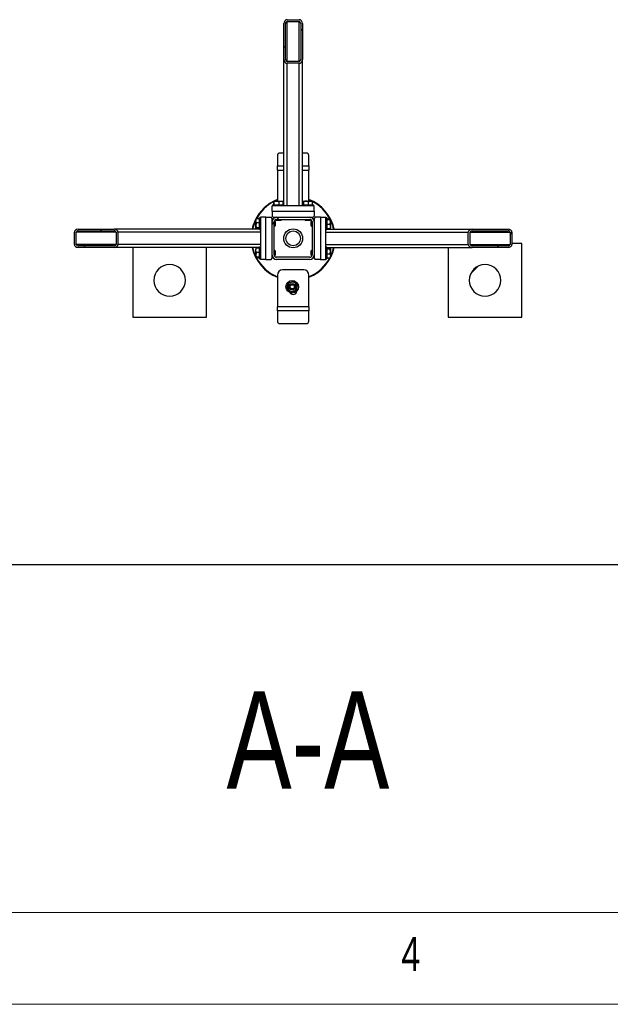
# Model space of a CAD drawing. Header units: millimetres. Extents: x 5 to 589, y 5 to 415.
# Tile 11 of 104: x 150 to 183, y 5 to 59. Entities that reach past the tile are written whole.
import ezdxf

# ---------------------------------------------------------------- set-up
doc = ezdxf.new("R2010")
doc.units = ezdxf.units.MM
doc.layers.add('NOTES', color=6, linetype='Continuous')
doc.layers.add('TRAIT-FINS', color=9, linetype='Continuous')
doc.layers.add('TRAIT-FORT', color=4, linetype='Continuous', lineweight=25)
doc.styles.add('SLDTEXTSTYLE0', font='TXT', dxfattribs={"width": 0.75})

msp = doc.modelspace()

# ---------------------------------------------------------------- hatches: boundary and pattern name
at = {"layer": 'TRAIT-FINS'}
h = msp.add_hatch(dxfattribs=at)
h.set_pattern_fill('ANSI31', color=9, angle=3e-322, style=0)
edge = h.paths.add_edge_path(flags=0)
edge.add_line((165.78934, 56.36546), (165.78934, 58.32968))
edge.add_ellipse((165.61791, 58.32968), major_axis=(0, 0.2032), ratio=0.84366149, start_angle=270, end_angle=360)
edge.add_line((165.61791, 58.53288), (164.96077, 58.53288))
edge.add_ellipse((164.96077, 58.32968), major_axis=(0, 0.2032), ratio=0.84366149, start_angle=360, end_angle=450)
edge.add_line((164.78934, 58.32968), (164.78934, 56.36546))
edge.add_ellipse((164.96077, 56.36546), major_axis=(0, 0.2032), ratio=0.84366149, start_angle=90, end_angle=180)
edge.add_line((164.96077, 56.16226), (165.61791, 56.16226))
edge.add_ellipse((165.61791, 56.36546), major_axis=(0, 0.2032), ratio=0.84366149, start_angle=180, end_angle=270)
edge = h.paths.add_edge_path(flags=0)
edge.add_line((165.70362, 58.32968), (165.70362, 56.36546))
edge.add_ellipse((165.61791, 56.36546), major_axis=(0, 0.1016), ratio=0.84366149, start_angle=180, end_angle=270, ccw=False)
edge.add_line((165.61791, 56.26386), (164.96077, 56.26386))
edge.add_ellipse((164.96077, 56.36546), major_axis=(0, 0.1016), ratio=0.84366149, start_angle=90, end_angle=180, ccw=False)
edge.add_line((164.87505, 56.36546), (164.87505, 58.32968))
edge.add_ellipse((164.96077, 58.32968), major_axis=(0, 0.1016), ratio=0.84366149, start_angle=0, end_angle=90, ccw=False)
edge.add_line((164.96077, 58.43128), (165.61791, 58.43128))
edge.add_ellipse((165.61791, 58.32968), major_axis=(0, 0.1016), ratio=0.84366149, start_angle=270, end_angle=360, ccw=False)
h = msp.add_hatch(dxfattribs=at)
h.set_pattern_fill('ANSI31', color=9, angle=3e-322, style=0)
edge = h.paths.add_edge_path(flags=0)
edge.add_arc((164.37505, 45.73031), 0.22857, 180, 270)
edge.add_line((164.37505, 45.50174), (166.20362, 45.50174))
edge.add_arc((166.20362, 45.73031), 0.22857, 270, 360)
edge.add_line((166.4322, 45.73031), (166.4322, 47.55888))
edge.add_arc((166.20362, 47.55888), 0.22857, 0, 90)
edge.add_line((166.20362, 47.78746), (164.37505, 47.78746))
edge.add_arc((164.37505, 47.55888), 0.22857, 90, 180)
edge.add_line((164.14648, 47.55888), (164.14648, 45.73031))
edge = h.paths.add_edge_path(flags=0)
edge.add_line((166.20362, 45.61603), (164.37505, 45.61603))
edge.add_arc((164.37505, 45.73031), 0.11429, 180, 270, ccw=False)
edge.add_line((164.26077, 45.73031), (164.26077, 47.55888))
edge.add_arc((164.37505, 47.55888), 0.11429, 90, 180, ccw=False)
edge.add_line((164.37505, 47.67317), (166.20362, 47.67317))
edge.add_arc((166.20362, 47.55888), 0.11429, 0, 90, ccw=False)
edge.add_line((166.31791, 47.55888), (166.31791, 45.73031))
edge.add_arc((166.20362, 45.73031), 0.11429, 270, 360, ccw=False)
h = msp.add_hatch(dxfattribs=at)
h.set_pattern_fill('ANSI31', color=9, angle=3e-322, style=0)
edge = h.paths.add_edge_path(flags=0)
edge.add_line((155.56848, 47.1446), (153.60425, 47.1446))
edge.add_ellipse((153.60425, 46.97317), major_axis=(-0.2032, 0), ratio=0.84366149, start_angle=270, end_angle=360)
edge.add_line((153.40106, 46.97317), (153.40106, 46.31603))
edge.add_ellipse((153.60425, 46.31603), major_axis=(-0.2032, 0), ratio=0.84366149, start_angle=360, end_angle=450)
edge.add_line((153.60425, 46.1446), (155.56848, 46.1446))
edge.add_ellipse((155.56848, 46.31603), major_axis=(-0.2032, 0), ratio=0.84366149, start_angle=90, end_angle=180)
edge.add_line((155.77168, 46.31603), (155.77168, 46.97317))
edge.add_ellipse((155.56848, 46.97317), major_axis=(-0.2032, 0), ratio=0.84366149, start_angle=180, end_angle=270)
edge = h.paths.add_edge_path(flags=0)
edge.add_line((153.60425, 47.05888), (155.56848, 47.05888))
edge.add_ellipse((155.56848, 46.97317), major_axis=(-0.1016, 0), ratio=0.84366149, start_angle=180, end_angle=270, ccw=False)
edge.add_line((155.67008, 46.97317), (155.67008, 46.31603))
edge.add_ellipse((155.56848, 46.31603), major_axis=(-0.1016, 0), ratio=0.84366149, start_angle=90, end_angle=180, ccw=False)
edge.add_line((155.56848, 46.23031), (153.60425, 46.23031))
edge.add_ellipse((153.60425, 46.31603), major_axis=(-0.1016, 0), ratio=0.84366149, start_angle=0, end_angle=90, ccw=False)
edge.add_line((153.50265, 46.31603), (153.50265, 46.97317))
edge.add_ellipse((153.60425, 46.97317), major_axis=(-0.1016, 0), ratio=0.84366149, start_angle=270, end_angle=360, ccw=False)
h = msp.add_hatch(dxfattribs=at)
h.set_pattern_fill('ANSI31', color=9, angle=3e-322, style=0)
edge = h.paths.add_edge_path(flags=0)
edge.add_line((175.0102, 46.1446), (176.97442, 46.1446))
edge.add_ellipse((176.97442, 46.31603), major_axis=(0.2032, 0), ratio=0.84366149, start_angle=270, end_angle=360)
edge.add_line((177.17762, 46.31603), (177.17762, 46.97317))
edge.add_ellipse((176.97442, 46.97317), major_axis=(0.2032, 0), ratio=0.84366149, start_angle=360, end_angle=450)
edge.add_line((176.97442, 47.1446), (175.0102, 47.1446))
edge.add_ellipse((175.0102, 46.97317), major_axis=(0.2032, 0), ratio=0.84366149, start_angle=90, end_angle=180)
edge.add_line((174.807, 46.97317), (174.807, 46.31603))
edge.add_ellipse((175.0102, 46.31603), major_axis=(0.2032, 0), ratio=0.84366149, start_angle=180, end_angle=270)
edge = h.paths.add_edge_path(flags=0)
edge.add_line((176.97442, 46.23031), (175.0102, 46.23031))
edge.add_ellipse((175.0102, 46.31603), major_axis=(0.1016, 0), ratio=0.84366149, start_angle=180, end_angle=270, ccw=False)
edge.add_line((174.9086, 46.31603), (174.9086, 46.97317))
edge.add_ellipse((175.0102, 46.97317), major_axis=(0.1016, 0), ratio=0.84366149, start_angle=90, end_angle=180, ccw=False)
edge.add_line((175.0102, 47.05888), (176.97442, 47.05888))
edge.add_ellipse((176.97442, 46.97317), major_axis=(0.1016, 0), ratio=0.84366149, start_angle=0, end_angle=90, ccw=False)
edge.add_line((177.07602, 46.97317), (177.07602, 46.31603))
edge.add_ellipse((176.97442, 46.31603), major_axis=(0.1016, 0), ratio=0.84366149, start_angle=270, end_angle=360, ccw=False)
h = msp.add_hatch(dxfattribs=at)
h.set_pattern_fill('ANSI31', color=9, angle=3e-322, style=0)
edge = h.paths.add_edge_path(flags=0)
edge.add_arc((158.57505, 44.35888), 0.85714, 180, 360)
edge.add_arc((158.57505, 44.35888), 0.85714, 0, 180)
h = msp.add_hatch(dxfattribs=at)
h.set_pattern_fill('ANSI31', color=9, angle=3e-322, style=0)
edge = h.paths.add_edge_path(flags=0)
edge.add_arc((175.71791, 44.35888), 0.85714, 180, 360)
edge.add_arc((175.71791, 44.35888), 0.85714, 0, 180)

# ---------------------------------------------------------------- linework, layer by layer
at = {"color": 7, "linetype": 'Continuous', "lineweight": 18}
for p, q in [((10, 10), (584, 10)), ((5, 5), (589, 5))]:
    msp.add_line(p, q, dxfattribs=at)
at = {"layer": 'TRAIT-FORT', "color": 4, "linetype": 'Continuous', "lineweight": 25}
for p, q in [((164.96077, 58.53288), (165.61791, 58.53288)), ((164.96077, 58.43128), (165.61791, 58.43128)), ((164.96077, 56.26386), (164.96077, 58.43128)), ((165.61791, 56.26386), (165.61791, 58.43128)), ((164.78934, 56.36546), (164.78934, 58.32968)), ((164.87505, 56.36546), (164.87505, 58.32968)), ((165.70362, 58.32968), (165.70362, 56.36546)), ((165.78934, 58.32968), (165.78934, 56.36546)), ((164.78934, 48.47317), (164.78934, 56.36546)), ((165.61791, 56.26386), (164.96077, 56.26386)), ((165.78934, 48.47317), (165.78934, 56.36546)), ((165.61791, 56.16226), (164.96077, 56.16226)), ((164.96077, 48.41603), (164.96077, 56.16226)), ((165.61791, 48.41603), (165.61791, 56.16226)), ((164.4322, 51.153), (164.4322, 50.58746)), ((164.78934, 51.27672), (164.57505, 51.27672)), ((166.00362, 51.27672), (165.78934, 51.27672)), ((166.14648, 50.58746), (166.14648, 51.153)), ((164.4322, 50.35888), (164.4322, 50.58746)), ((164.4322, 50.58746), (164.78934, 50.58746)), ((164.4322, 50.35888), (164.4322, 48.67317)), ((164.4322, 50.35888), (164.78934, 50.35888)), ((165.78934, 50.58746), (166.14648, 50.58746)), ((165.78934, 50.35888), (166.14648, 50.35888)), ((166.14648, 50.58746), (166.14648, 50.35888)), ((166.14648, 48.67317), (166.14648, 50.35888)), ((166.4322, 48.41603), (164.14648, 48.41603)), ((164.14648, 48.13031), (164.14648, 48.41603)), ((164.17505, 48.47317), (164.17505, 48.41603)), ((164.17505, 48.47317), (164.77965, 48.47317)), ((164.23102, 48.47317), (164.23102, 48.64447)), ((164.25862, 48.67317), (164.24461, 48.66508)), ((164.25862, 48.67317), (164.72005, 48.67317)), ((164.26566, 48.47317), (164.26566, 48.64447)), ((164.52397, 48.47317), (164.52397, 48.64447)), ((164.73407, 48.66508), (164.72005, 48.67317)), ((164.74765, 48.47317), (164.74765, 48.64447)), ((164.77965, 48.47317), (164.80362, 48.47317)), ((164.80362, 48.41603), (164.80362, 48.47317)), ((165.77505, 48.47317), (165.77505, 48.41603)), ((165.77505, 48.47317), (166.37965, 48.47317)), ((165.83102, 48.47317), (165.83102, 48.64447)), ((165.85862, 48.67317), (165.84461, 48.66508)), ((165.85862, 48.67317), (166.32005, 48.67317)), ((165.86566, 48.47317), (165.86566, 48.64447)), ((166.12397, 48.47317), (166.12397, 48.64447)), ((166.33407, 48.66508), (166.32005, 48.67317)), ((166.34765, 48.47317), (166.34765, 48.64447)), ((166.37965, 48.47317), (166.40362, 48.47317)), ((166.40362, 48.41603), (166.40362, 48.47317)), ((166.4322, 48.13031), (166.4322, 48.41603)), ((163.26886, 47.68933), (163.26077, 47.67531)), ((163.26077, 47.21388), (163.26077, 47.67531)), ((163.46077, 47.70291), (163.28947, 47.70291)), ((163.51791, 47.75888), (163.46077, 47.75888)), ((163.46077, 47.73491), (163.46077, 47.75888)), ((163.46077, 47.13031), (163.46077, 47.73491)), ((163.80362, 47.78746), (163.51791, 47.78746)), ((163.51791, 47.78746), (163.51791, 45.50174)), ((163.80362, 45.50174), (163.80362, 47.78746)), ((163.80362, 47.78746), (164.08934, 47.78746)), ((164.14648, 47.73031), (164.08934, 47.78746)), ((164.14648, 48.13031), (164.14648, 47.8446)), ((164.14648, 48.13031), (166.4322, 48.13031)), ((164.14648, 47.8446), (164.20362, 47.78746)), ((164.14648, 47.55888), (164.14648, 47.73031)), ((164.20362, 47.78746), (164.37505, 47.78746)), ((164.34648, 47.78746), (164.34648, 47.78566)), ((164.34648, 47.66954), (164.34648, 47.63603)), ((164.37505, 47.78746), (166.20362, 47.78746)), ((164.37505, 47.67317), (166.20362, 47.67317)), ((164.6322, 47.63603), (164.6322, 47.67317)), ((165.94648, 47.67317), (165.94648, 47.63603)), ((166.20362, 47.78746), (166.37505, 47.78746)), ((166.2322, 47.78566), (166.2322, 47.78746)), ((166.2322, 47.63603), (166.2322, 47.66954)), ((166.37505, 47.78746), (166.4322, 47.8446)), ((166.4322, 48.13031), (166.4322, 47.8446)), ((166.48934, 47.78746), (166.4322, 47.73031)), ((166.4322, 47.73031), (166.4322, 47.55888)), ((166.77505, 47.78746), (166.48934, 47.78746)), ((166.77505, 47.78746), (166.77505, 45.50174)), ((166.77505, 47.78746), (167.06077, 47.78746)), ((167.06077, 45.50174), (167.06077, 47.78746)), ((167.11791, 47.75888), (167.06077, 47.75888)), ((167.11791, 47.75888), (167.11791, 47.15428)), ((167.11791, 47.70291), (167.28921, 47.70291)), ((167.11791, 47.66828), (167.28921, 47.66828)), ((167.31791, 47.67531), (167.30982, 47.68933)), ((167.31791, 47.67531), (167.31791, 47.21388)), ((153.60425, 47.1446), (155.56848, 47.1446)), ((163.46077, 47.1446), (155.56848, 47.1446)), ((163.26077, 47.63434), (163.23828, 47.58686)), ((163.26077, 47.21388), (163.26886, 47.19987)), ((163.46077, 47.47923), (163.28947, 47.47923)), ((163.46077, 47.22092), (163.28947, 47.22092)), ((163.46077, 47.18628), (163.28947, 47.18628)), ((163.46077, 47.13031), (163.51791, 47.13031)), ((164.14827, 47.58746), (164.14648, 47.58746)), ((164.14648, 45.73031), (164.14648, 47.55888)), ((164.26077, 45.73031), (164.26077, 47.55888)), ((164.26077, 47.30174), (164.29791, 47.30174)), ((164.29791, 47.58746), (164.2644, 47.58746)), ((164.31791, 47.56746), (164.29791, 47.58746)), ((164.29791, 47.30174), (164.29791, 47.58746)), ((164.29791, 47.30174), (164.31791, 47.32174)), ((164.31791, 47.56746), (164.31791, 47.32174)), ((164.34648, 47.63603), (164.36648, 47.61603)), ((164.34648, 47.63603), (164.6322, 47.63603)), ((164.6122, 47.61603), (164.36648, 47.61603)), ((164.6122, 47.61603), (164.6322, 47.63603)), ((165.94648, 47.63603), (165.96648, 47.61603)), ((165.94648, 47.63603), (166.2322, 47.63603)), ((166.2122, 47.61603), (165.96648, 47.61603)), ((166.2122, 47.61603), (166.2322, 47.63603)), ((166.28077, 47.58746), (166.26077, 47.56746)), ((166.26077, 47.32174), (166.26077, 47.56746)), ((166.26077, 47.32174), (166.28077, 47.30174)), ((166.31428, 47.58746), (166.28077, 47.58746)), ((166.28077, 47.58746), (166.28077, 47.30174)), ((166.28077, 47.30174), (166.31791, 47.30174)), ((166.31791, 47.55888), (166.31791, 45.73031)), ((166.4322, 47.58746), (166.4304, 47.58746)), ((166.4322, 47.55888), (166.4322, 45.73031)), ((167.06077, 47.13031), (167.11791, 47.13031)), ((167.11791, 47.40997), (167.28921, 47.40997)), ((167.11791, 47.18628), (167.28921, 47.18628)), ((167.11791, 47.15428), (167.11791, 47.13031)), ((167.11791, 47.1446), (175.0102, 47.1446)), ((167.30982, 47.19987), (167.31791, 47.21388)), ((175.0102, 47.1446), (176.97442, 47.1446)), ((153.40106, 46.31603), (153.40106, 46.97317)), ((153.50265, 46.31603), (153.50265, 46.97317)), ((155.67008, 46.97317), (153.50265, 46.97317)), ((153.60425, 47.05888), (155.56848, 47.05888)), ((155.67008, 46.97317), (155.67008, 46.31603)), ((155.77168, 46.97317), (155.77168, 46.31603)), ((163.51791, 46.97317), (155.77168, 46.97317)), ((167.06077, 46.97317), (174.807, 46.97317)), ((174.807, 46.31603), (174.807, 46.97317)), ((174.9086, 46.31603), (174.9086, 46.97317)), ((174.9086, 46.97317), (177.07602, 46.97317)), ((175.0102, 47.05888), (176.97442, 47.05888)), ((177.07602, 46.97317), (177.07602, 46.31603)), ((177.17762, 46.97317), (177.17762, 46.31603)), ((155.67008, 46.31603), (153.50265, 46.31603)), ((155.56848, 46.23031), (153.60425, 46.23031)), ((155.56848, 46.1446), (153.60425, 46.1446)), ((163.46077, 46.1446), (155.56848, 46.1446)), ((163.51791, 46.31603), (155.77168, 46.31603)), ((156.57505, 46.1446), (156.57505, 42.35888)), ((160.57505, 42.35888), (160.57505, 46.1446)), ((163.26886, 46.08933), (163.26077, 46.07531)), ((163.26077, 45.61388), (163.26077, 46.07531)), ((163.46077, 46.10291), (163.28947, 46.10291)), ((163.51791, 46.15888), (163.46077, 46.15888)), ((163.46077, 46.13491), (163.46077, 46.15888)), ((163.46077, 45.53031), (163.46077, 46.13491)), ((167.06077, 46.31603), (174.807, 46.31603)), ((167.11791, 46.15888), (167.06077, 46.15888)), ((167.11791, 46.15888), (167.11791, 45.55428)), ((167.11791, 46.1446), (175.0102, 46.1446)), ((167.11791, 46.10291), (167.28921, 46.10291)), ((167.11791, 46.06828), (167.28921, 46.06828)), ((167.31791, 46.07531), (167.30982, 46.08933)), ((167.31791, 46.07531), (167.31791, 45.61388)), ((173.71791, 46.1446), (173.71791, 42.35888)), ((174.9086, 46.31603), (177.07602, 46.31603)), ((176.97442, 46.23031), (175.0102, 46.23031)), ((176.97442, 46.1446), (175.0102, 46.1446)), ((177.71791, 46.35888), (177.17762, 46.35888)), ((177.71791, 42.35888), (177.71791, 46.35888)), ((163.26077, 45.61388), (163.26886, 45.59987)), ((163.46077, 45.87923), (163.28947, 45.87923)), ((163.46077, 45.62092), (163.28947, 45.62092)), ((163.46077, 45.58628), (163.28947, 45.58628)), ((163.46077, 45.53031), (163.51791, 45.53031)), ((164.08934, 45.50174), (164.14648, 45.55888)), ((164.14648, 45.55888), (164.14648, 45.73031)), ((164.14648, 45.70174), (164.14827, 45.70174)), ((164.29791, 45.98746), (164.26077, 45.98746)), ((164.2644, 45.70174), (164.29791, 45.70174)), ((164.31791, 45.96746), (164.29791, 45.98746)), ((164.29791, 45.70174), (164.29791, 45.98746)), ((164.29791, 45.70174), (164.31791, 45.72174)), ((164.31791, 45.96746), (164.31791, 45.72174)), ((166.20362, 45.61603), (164.37505, 45.61603)), ((166.28077, 45.98746), (166.26077, 45.96746)), ((166.26077, 45.72174), (166.26077, 45.96746)), ((166.26077, 45.72174), (166.28077, 45.70174)), ((166.31791, 45.98746), (166.28077, 45.98746)), ((166.28077, 45.98746), (166.28077, 45.70174)), ((166.28077, 45.70174), (166.31428, 45.70174)), ((166.4304, 45.70174), (166.4322, 45.70174)), ((166.4322, 45.73031), (166.4322, 45.55888)), ((166.4322, 45.55888), (166.48934, 45.50174)), ((167.06077, 45.53031), (167.11791, 45.53031)), ((167.11791, 45.80997), (167.28921, 45.80997)), ((167.11791, 45.58628), (167.28921, 45.58628)), ((167.11791, 45.55428), (167.11791, 45.53031)), ((167.30982, 45.59987), (167.31791, 45.61388)), ((163.80362, 45.50174), (163.51791, 45.50174)), ((163.80362, 45.50174), (164.08934, 45.50174)), ((166.20362, 45.50174), (164.37505, 45.50174)), ((166.77505, 45.50174), (166.48934, 45.50174)), ((166.77505, 45.50174), (167.06077, 45.50174)), ((164.4322, 44.6446), (164.4322, 42.93031)), ((165.86077, 44.93031), (164.71791, 44.93031)), ((166.14648, 42.93031), (166.14648, 44.6446)), ((166.14648, 42.93031), (164.4322, 42.93031)), ((164.4322, 42.70174), (164.4322, 42.93031)), ((166.14648, 42.93031), (166.14648, 42.70174)), ((156.57505, 42.35888), (160.57505, 42.35888)), ((166.14648, 42.70174), (164.4322, 42.70174)), ((164.4322, 42.70174), (164.4322, 42.13619)), ((166.14648, 42.13619), (166.14648, 42.70174)), ((173.71791, 42.35888), (177.71791, 42.35888)), ((164.57505, 42.01247), (166.00362, 42.01247)), ((278.57505, 28.90282), (55.71791, 28.90282))]:
    msp.add_line(p, q, dxfattribs=at)
at = {"layer": 'TRAIT-FORT', "color": 4, "linetype": 'Continuous', "lineweight": 25, "flags": 128}
for points in [[(164.4322, 48.73266), (164.40022, 48.71925), (164.2996, 48.67317)], [(166.27908, 48.67317), (166.16254, 48.726), (166.14648, 48.73266)]]:
    msp.add_lwpolyline(points, dxfattribs=at)
at = {"layer": 'TRAIT-FORT', "color": 4, "linetype": 'Continuous', "lineweight": 25}
for centre, radius in [((165.28934, 46.6446), 0.51429), ((165.28934, 46.6446), 0.4), ((165.2378, 44.01082), 0.34286), ((165.2378, 44.01082), 0.17143), ((165.2378, 44.01082), 0.12857), ((165.2378, 44.01082), 0.11429)]:
    msp.add_circle(centre, radius, dxfattribs=at)
for centre, radius, start, end in [((164.56612, 51.14269), 0.13432, 86.188739, 175.59805), ((166.01255, 51.14269), 0.13432, 4.40195, 93.811261), ((165.28934, 46.6446), 2.28571, 112.024313, 155.32581), ((165.28934, 46.6446), 2.28571, 12.635625, 67.975687), ((165.28934, 46.6446), 2.25714, 117.961175, 152.038825), ((165.28934, 46.6446), 2.25714, 27.961175, 62.038825), ((164.37505, 47.55888), 0.22857, 90, 180), ((164.37505, 47.55888), 0.11429, 90, 180), ((166.20362, 47.55888), 0.22857, 0, 90), ((166.20362, 47.55888), 0.11429, 0, 90), ((165.28934, 46.6446), 2.28571, 155.32581, 167.364375), ((165.28934, 46.6446), 2.25714, 155.32581, 167.201734), ((165.28934, 46.6446), 2.25714, 12.798266, 26.007824), ((165.28934, 46.6446), 2.28571, 192.635625, 247.975687), ((165.28934, 46.6446), 2.25714, 192.798266, 206.007824), ((165.28934, 46.6446), 2.28571, 292.024313, 347.364375), ((165.28934, 46.6446), 2.25714, 333.992176, 347.201734), ((165.28934, 46.6446), 2.25714, 207.961175, 247.681998), ((164.37505, 45.73031), 0.22857, 180, 270), ((164.37505, 45.73031), 0.11429, 180, 270), ((165.28934, 46.6446), 2.25714, 292.318002, 332.038825), ((166.20362, 45.73031), 0.11429, 270, 0), ((166.20362, 45.73031), 0.22857, 270, 0), ((158.57505, 44.35888), 0.85714, 0, 180), ((175.71791, 44.35888), 0.85714, 0, 180), ((164.71791, 44.6446), 0.28571, 90, 180), ((165.86077, 44.6446), 0.28571, 360, 90), ((158.57505, 44.35888), 0.85714, 180, 360), ((165.2378, 44.01082), 0.25714, 169.672089, 229.672089), ((165.2378, 44.01082), 0.25714, 109.672089, 169.672089), ((165.2378, 44.01082), 0.25714, 49.672089, 109.672089), ((165.2378, 44.01082), 0.25714, 289.672089, 349.672089), ((165.2378, 44.01082), 0.25714, 349.672089, 49.672089), ((175.71791, 44.35888), 0.85714, 180, 360), ((165.2378, 44.01082), 0.25714, 229.672089, 289.672089), ((165.28934, 43.78746), 0.2, 180, 360), ((164.56612, 42.1465), 0.13432, 184.40195, 273.811261), ((166.01255, 42.1465), 0.13432, 266.188739, 355.59805)]:
    msp.add_arc(centre, radius, start, end, dxfattribs=at)
for centre, major_axis, start_param, end_param in [((164.96077, 58.32968), (0, 0.2032), 0, 1.57079633), ((164.96077, 58.32968), (0, 0.1016), 0, 1.57079633), ((165.61791, 58.32968), (0, 0.2032), 4.71238898, 6.28318531), ((165.61791, 58.32968), (0, 0.1016), 4.71238898, 6.28318531), ((164.96077, 56.36546), (0, 0.2032), 1.57079633, 3.14159265), ((164.96077, 56.36546), (0, 0.1016), 1.57079633, 3.14159265), ((165.61791, 56.36546), (0, 0.2032), 3.14159265, 4.71238898), ((165.61791, 56.36546), (0, 0.1016), 3.14159265, 4.71238898), ((153.60425, 46.97317), (-0.2032, 0), 4.71238898, 6.28318531), ((155.56848, 46.97317), (-0.2032, 0), 3.14159265, 4.71238898), ((175.0102, 46.97317), (0.2032, 0), 1.57079633, 3.14159265), ((176.97442, 46.97317), (0.2032, 0), 0, 1.57079633), ((153.60425, 46.97317), (-0.1016, 0), 4.71238898, 6.28318531), ((155.56848, 46.97317), (-0.1016, 0), 3.14159265, 4.71238898), ((175.0102, 46.97317), (0.1016, 0), 1.57079633, 3.14159265), ((176.97442, 46.97317), (0.1016, 0), 0, 1.57079633), ((153.60425, 46.31603), (-0.2032, 0), 0, 1.57079633), ((153.60425, 46.31603), (-0.1016, 0), 0, 1.57079633), ((155.56848, 46.31603), (-0.2032, 0), 1.57079633, 3.14159265), ((155.56848, 46.31603), (-0.1016, 0), 1.57079633, 3.14159265), ((175.0102, 46.31603), (0.2032, 0), 3.14159265, 4.71238898), ((175.0102, 46.31603), (0.1016, 0), 3.14159265, 4.71238898), ((176.97442, 46.31603), (0.1016, 0), 4.71238898, 6.28318531), ((176.97442, 46.31603), (0.2032, 0), 4.71238898, 6.28318531)]:
    msp.add_ellipse(centre, major_axis=major_axis, ratio=0.84366149, start_param=start_param, end_param=end_param, dxfattribs=at)
for points, knots in [([(164.23102, 48.64447), (164.23543, 48.65315), (164.24272, 48.6675), (164.25329, 48.66617), (164.2604, 48.6562), (164.26449, 48.64707), (164.26566, 48.64447)], [0, 0, 0, 0, 0.38554949, 0.63764185, 0.89654625, 1, 1, 1, 1]), ([(164.52397, 48.64447), (164.50155, 48.65073), (164.45622, 48.6634), (164.38907, 48.66803), (164.32487, 48.66123), (164.28551, 48.65009), (164.26566, 48.64447)], [0, 0, 0, 0, 0.264604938, 0.534947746, 0.765343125, 1, 1, 1, 1]), ([(164.52397, 48.64447), (164.54338, 48.65073), (164.58263, 48.6634), (164.64079, 48.66803), (164.69638, 48.66123), (164.73046, 48.65009), (164.74765, 48.64447)], [0, 0, 0, 0, 0.26460494, 0.53494775, 0.76534313, 1, 1, 1, 1]), ([(164.73404, 48.66442), (164.73442, 48.66442), (164.73783, 48.66444), (164.74239, 48.65594), (164.74648, 48.64702), (164.74765, 48.64447)], [0, 0, 0, 0, 0.08223706, 0.73797741, 1, 1, 1, 1]), ([(165.83102, 48.64447), (165.83543, 48.65315), (165.84272, 48.6675), (165.85329, 48.66617), (165.8604, 48.6562), (165.86449, 48.64707), (165.86566, 48.64447)], [0, 0, 0, 0, 0.38554949, 0.63764185, 0.89654625, 1, 1, 1, 1]), ([(166.12397, 48.64447), (166.10155, 48.65073), (166.05622, 48.6634), (165.98907, 48.66803), (165.92487, 48.66123), (165.88551, 48.65009), (165.86566, 48.64447)], [0, 0, 0, 0, 0.264604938, 0.534947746, 0.765343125, 1, 1, 1, 1]), ([(166.12397, 48.64447), (166.14338, 48.65073), (166.18263, 48.6634), (166.24079, 48.66803), (166.29638, 48.66123), (166.33046, 48.65009), (166.34765, 48.64447)], [0, 0, 0, 0, 0.26460494, 0.53494775, 0.76534313, 1, 1, 1, 1]), ([(166.33404, 48.66442), (166.33442, 48.66442), (166.33783, 48.66444), (166.34239, 48.65594), (166.34648, 48.64702), (166.34765, 48.64447)], [0, 0, 0, 0, 0.08223706, 0.73797741, 1, 1, 1, 1]), ([(163.28947, 47.47923), (163.2832, 47.49864), (163.27054, 47.53789), (163.2659, 47.59605), (163.27271, 47.65164), (163.28385, 47.68572), (163.28947, 47.70291)], [0, 0, 0, 0, 0.26460494, 0.53494775, 0.76534313, 1, 1, 1, 1]), ([(163.26952, 47.6893), (163.26952, 47.68968), (163.2695, 47.69309), (163.278, 47.69765), (163.28692, 47.70174), (163.28947, 47.70291)], [0, 0, 0, 0, 0.08223706, 0.73797741, 1, 1, 1, 1]), ([(167.28921, 47.70291), (167.29789, 47.69851), (167.31224, 47.69122), (167.31091, 47.68065), (167.30094, 47.67354), (167.29181, 47.66945), (167.28921, 47.66828)], [0, 0, 0, 0, 0.38554949, 0.63764185, 0.89654625, 1, 1, 1, 1]), ([(167.28921, 47.40997), (167.29547, 47.43239), (167.30814, 47.47771), (167.31277, 47.54487), (167.30597, 47.60907), (167.29483, 47.64842), (167.28921, 47.66828)], [0, 0, 0, 0, 0.26460494, 0.53494775, 0.76534313, 1, 1, 1, 1]), ([(163.28947, 47.18628), (163.28079, 47.19069), (163.26644, 47.19798), (163.26777, 47.20855), (163.27774, 47.21566), (163.28686, 47.21975), (163.28947, 47.22092)], [0, 0, 0, 0, 0.38554949, 0.63764185, 0.89654625, 1, 1, 1, 1]), ([(163.28947, 47.47923), (163.2832, 47.45681), (163.27054, 47.41148), (163.2659, 47.34433), (163.27271, 47.28013), (163.28385, 47.24077), (163.28947, 47.22092)], [0, 0, 0, 0, 0.26460494, 0.53494775, 0.76534313, 1, 1, 1, 1]), ([(167.28921, 47.40997), (167.29547, 47.39055), (167.30814, 47.3513), (167.31277, 47.29315), (167.30597, 47.23756), (167.29483, 47.20348), (167.28921, 47.18628)], [0, 0, 0, 0, 0.26460494, 0.53494775, 0.76534313, 1, 1, 1, 1]), ([(167.30916, 47.1999), (167.30916, 47.19952), (167.30918, 47.19611), (167.30068, 47.19154), (167.29176, 47.18745), (167.28921, 47.18628)], [0, 0, 0, 0, 0.08223706, 0.73797741, 1, 1, 1, 1]), ([(163.28947, 45.87923), (163.2832, 45.89864), (163.27054, 45.93789), (163.2659, 45.99605), (163.27271, 46.05164), (163.28385, 46.08572), (163.28947, 46.10291)], [0, 0, 0, 0, 0.26460494, 0.53494775, 0.76534313, 1, 1, 1, 1]), ([(163.26952, 46.0893), (163.26952, 46.08968), (163.2695, 46.09309), (163.278, 46.09765), (163.28692, 46.10174), (163.28947, 46.10291)], [0, 0, 0, 0, 0.08223706, 0.73797741, 1, 1, 1, 1]), ([(167.28921, 46.10291), (167.29789, 46.09851), (167.31224, 46.09122), (167.31091, 46.08065), (167.30094, 46.07354), (167.29181, 46.06945), (167.28921, 46.06828)], [0, 0, 0, 0, 0.38554949, 0.63764185, 0.89654625, 1, 1, 1, 1]), ([(167.28921, 45.80997), (167.29547, 45.83239), (167.30814, 45.87771), (167.31277, 45.94487), (167.30597, 46.00907), (167.29483, 46.04842), (167.28921, 46.06828)], [0, 0, 0, 0, 0.26460494, 0.53494775, 0.76534313, 1, 1, 1, 1]), ([(163.28947, 45.58628), (163.28079, 45.59069), (163.26644, 45.59798), (163.26777, 45.60855), (163.27774, 45.61566), (163.28686, 45.61975), (163.28947, 45.62092)], [0, 0, 0, 0, 0.38554949, 0.63764185, 0.89654625, 1, 1, 1, 1]), ([(163.28947, 45.87923), (163.2832, 45.85681), (163.27054, 45.81148), (163.2659, 45.74433), (163.27271, 45.68013), (163.28385, 45.64077), (163.28947, 45.62092)], [0, 0, 0, 0, 0.26460494, 0.53494775, 0.76534313, 1, 1, 1, 1]), ([(167.28921, 45.80997), (167.29547, 45.79055), (167.30814, 45.7513), (167.31277, 45.69315), (167.30597, 45.63756), (167.29483, 45.60348), (167.28921, 45.58628)], [0, 0, 0, 0, 0.26460494, 0.53494775, 0.76534313, 1, 1, 1, 1]), ([(167.30916, 45.5999), (167.30916, 45.59952), (167.30918, 45.59611), (167.30068, 45.59154), (167.29176, 45.58745), (167.28921, 45.58628)], [0, 0, 0, 0, 0.08223706, 0.73797741, 1, 1, 1, 1]), ([(164.95821, 43.91087), (164.96247, 43.93427), (164.97112, 43.98171), (164.98021, 44.03163), (164.98482, 44.05692)], [0, 0, 0, 0, 0.49324437, 1, 1, 1, 1]), ([(165.07139, 43.81479), (165.05541, 43.82835), (165.02305, 43.85582), (164.98549, 43.88771), (164.96411, 43.90585), (164.95821, 43.91087)], [0, 0, 0, 0, 0.413688, 0.83802774, 1, 1, 1, 1]), ([(164.98482, 44.05692), (164.98858, 44.07754), (164.99619, 44.11929), (165.00502, 44.16777), (165.01005, 44.19536), (165.01144, 44.20298)], [0, 0, 0, 0, 0.413688, 0.83802774, 1, 1, 1, 1]), ([(165.01144, 44.20298), (165.03384, 44.21099), (165.07925, 44.22722), (165.12702, 44.2443), (165.15124, 44.25296)], [0, 0, 0, 0, 0.49324437, 1, 1, 1, 1]), ([(165.15124, 44.25296), (165.17097, 44.26001), (165.21093, 44.2743), (165.25733, 44.29089), (165.28374, 44.30033), (165.29103, 44.30293)], [0, 0, 0, 0, 0.413688, 0.83802774, 1, 1, 1, 1]), ([(165.29103, 44.30293), (165.30917, 44.28754), (165.34593, 44.25633), (165.38461, 44.2235), (165.40421, 44.20686)], [0, 0, 0, 0, 0.49324437, 1, 1, 1, 1]), ([(165.40421, 44.20686), (165.42019, 44.1933), (165.45254, 44.16583), (165.49011, 44.13394), (165.51149, 44.11579), (165.51739, 44.11078)], [0, 0, 0, 0, 0.413688, 0.83802774, 1, 1, 1, 1]), ([(165.49078, 43.96472), (165.48702, 43.94411), (165.47941, 43.90235), (165.47058, 43.85387), (165.46555, 43.82629), (165.46416, 43.81867)], [0, 0, 0, 0, 0.413688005, 0.838027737, 1, 1, 1, 1]), ([(165.51739, 44.11078), (165.51313, 44.08738), (165.50448, 44.03993), (165.49539, 43.99002), (165.49078, 43.96472)], [0, 0, 0, 0, 0.49324437, 1, 1, 1, 1]), ([(165.18457, 43.71871), (165.16643, 43.7341), (165.12967, 43.76531), (165.09099, 43.79815), (165.07139, 43.81479)], [0, 0, 0, 0, 0.493244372, 1, 1, 1, 1]), ([(165.32436, 43.76869), (165.30463, 43.76163), (165.26466, 43.74735), (165.21826, 43.73076), (165.19186, 43.72132), (165.18457, 43.71871)], [0, 0, 0, 0, 0.413688, 0.83802774, 1, 1, 1, 1]), ([(165.46416, 43.81867), (165.44176, 43.81066), (165.39635, 43.79442), (165.34857, 43.77734), (165.32436, 43.76869)], [0, 0, 0, 0, 0.49324437, 1, 1, 1, 1])]:
    msp.add_open_spline(points, degree=3, knots=knots, dxfattribs=at)

# ---------------------------------------------------------------- texts
at = {"layer": 'NOTES', "color": 211, "style": 'SLDTEXTSTYLE0'}
for s, insert, char_height, attachment_point in [('A-A', (166.09301, 22.01681), 5.291667, 2), ('4', (171.16667, 8.66802), 1.85208, 1)]:
    msp.add_mtext(s, dxfattribs=dict(at, insert=insert, char_height=char_height, attachment_point=attachment_point))

doc.saveas('drawing.dxf')
